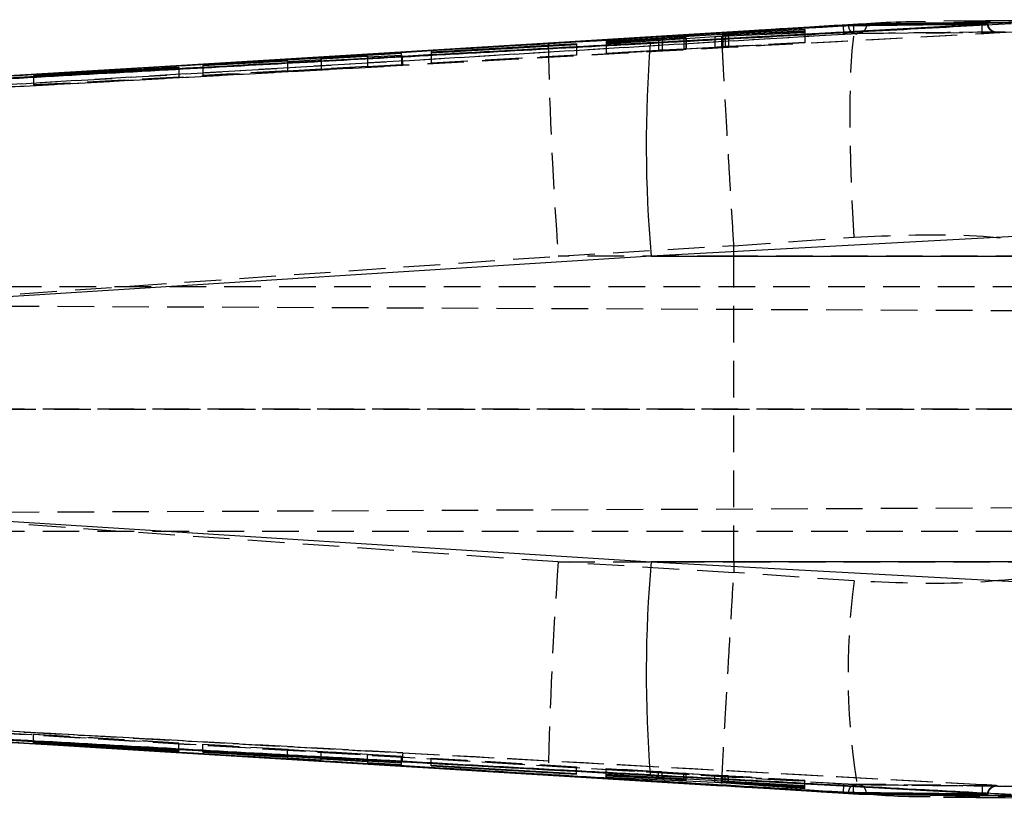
# Model space of a CAD drawing. Extents: x 29 to 384, y 27 to 280.
# Tile 7 of 18: x 242 to 277, y 148 to 175. Entities that reach past the tile are written whole.
import ezdxf

# ---------------------------------------------------------------- set-up
doc = ezdxf.new("R2010")
doc.units = 0
doc.linetypes.add('HIDDEN', pattern=[1.905, 1.27, -0.635])
doc.layers.get('0').update_dxf_attribs({"linetype": 'CONTINUOUS'})

msp = doc.modelspace()

# ---------------------------------------------------------------- linework, layer by layer
at = {"color": 7, "linetype": 'CONTINUOUS'}
for p, q in [((280.5066, 174.6823), (274.5133, 174.633)), ((275.8433, 174.5158), (235.6686, 172.3037)), ((271.372, 174.5056), (247.4912, 173.0624)), ((269.6986, 174.3367), (262.7974, 173.9297)), ((271.372, 174.5119), (264.7158, 174.1087)), ((267.673, 174.2893), (266.8113, 174.237)), ((271.5745, 174.5286), (266.8121, 174.2362)), ((269.6979, 174.2657), (266.923, 174.1426)), ((267.0405, 174.1564), (269.6983, 174.3118)), ((269.6976, 174.2386), (269.6979, 174.2657)), ((269.6983, 174.3118), (269.6986, 174.3367)), ((271.372, 174.5119), (271.372, 174.5056)), ((271.3728, 174.5055), (271.372, 174.5056)), ((271.3728, 174.5055), (271.3744, 174.4787)), ((271.5594, 174.5297), (271.5745, 174.5286)), ((271.7402, 174.5305), (271.5745, 174.5286)), ((271.8302, 174.514), (271.8257, 174.4842)), ((271.8302, 174.533), (271.8302, 174.5141)), ((271.8302, 174.5141), (271.8302, 174.514)), ((275.8433, 174.5158), (275.8433, 174.5095)), ((276.0358, 174.5324), (276.0526, 174.5321)), ((266.8113, 174.2393), (260.7843, 173.8724)), ((264.7158, 174.1087), (260.7855, 173.8705)), ((262.7965, 173.8402), (266.5671, 174.0982)), ((265.4891, 174.049), (262.7967, 173.8637)), ((262.7972, 173.9086), (264.6204, 174.015)), ((262.7974, 173.9297), (262.7972, 173.9086)), ((262.7974, 173.9297), (262.7974, 173.9086)), ((266.8121, 174.2362), (264.7158, 174.1087)), ((264.7397, 174.0213), (265.4981, 174.0556)), ((265.5719, 174.0558), (265.5719, 174.0301)), ((265.5805, 174.0307), (265.5805, 174.0572)), ((266.7969, 174.1114), (269.6976, 174.2386)), ((266.837, 174.1408), (266.837, 174.1131)), ((260.7855, 173.8705), (247.4912, 173.0624)), ((256.7298, 173.5326), (261.765, 173.823)), ((261.7652, 173.8422), (256.73, 173.5491)), ((260.7844, 173.8711), (257.9337, 173.6978)), ((261.765, 173.823), (261.7652, 173.8422)), ((262.7967, 173.8637), (262.7965, 173.8402)), ((262.7967, 173.8637), (262.7967, 173.8402)), ((255.6964, 173.5063), (248.7986, 173.1011)), ((248.7986, 173.0881), (251.7366, 173.2589)), ((251.7366, 173.2357), (252.9118, 173.303)), ((251.7366, 173.2589), (251.7366, 173.2357)), ((252.9118, 173.3273), (254.5212, 173.4209)), ((252.9118, 173.303), (252.9118, 173.3273)), ((254.5212, 173.3893), (255.6964, 173.4564)), ((254.5212, 173.4209), (254.5212, 173.3893)), ((255.6964, 173.4564), (255.6964, 173.5063)), ((256.73, 173.5491), (256.7298, 173.5326)), ((256.73, 173.5491), (256.73, 173.5326)), ((247.4912, 173.0624), (240.5649, 172.6398)), ((242.9298, 172.7378), (247.965, 173.0276)), ((247.9652, 173.0394), (242.93, 172.7468)), ((247.965, 173.0276), (247.9652, 173.0394)), ((248.7986, 173.1011), (248.7986, 173.0881)), ((242.93, 172.7468), (242.9298, 172.7378)), ((242.93, 172.7468), (242.93, 172.7378)), ((277.6687, 167.1951), (264.3645, 166.4737)), ((264.3645, 166.4737), (230.907, 164.355)), ((264.3645, 166.4737), (279.8497, 166.4737)), ((230.907, 157.9768), (264.3645, 155.8581)), ((279.8497, 155.8581), (264.3645, 155.8581)), ((264.3645, 155.8581), (277.6687, 155.1367)), ((235.6686, 150.028), (275.8433, 147.816)), ((242.93, 149.5939), (242.9298, 149.5849)), ((242.9298, 149.5849), (247.965, 149.2924)), ((247.9652, 149.3041), (242.93, 149.5939)), ((247.4912, 149.2693), (271.372, 147.8262)), ((247.965, 149.2924), (247.9652, 149.3041)), ((247.965, 149.2924), (247.965, 149.3041)), ((248.7986, 149.2689), (248.7986, 149.2564)), ((255.6964, 148.8753), (248.7986, 149.2689)), ((248.7986, 149.2564), (251.7366, 149.0872)), ((251.7366, 149.0872), (251.7366, 149.1013)), ((251.7366, 149.0872), (251.7366, 149.0637)), ((251.7366, 149.0637), (252.9118, 148.9949)), ((252.9118, 149.0195), (252.9118, 149.0342)), ((252.9118, 148.9949), (252.9118, 149.0195)), ((252.9118, 149.0195), (254.5212, 148.9267)), ((254.5212, 148.9267), (254.5212, 148.9424)), ((254.5212, 148.9267), (254.5212, 148.8945)), ((254.5212, 148.8945), (255.6964, 148.8255)), ((255.6964, 148.8255), (255.6964, 148.8753)), ((256.73, 148.7991), (256.7298, 148.7826)), ((256.7298, 148.7826), (261.765, 148.4896)), ((261.7652, 148.5087), (256.73, 148.7991)), ((258.3127, 148.6099), (260.7844, 148.46)), ((260.7844, 148.4607), (266.8113, 148.0929)), ((260.7855, 148.4613), (264.7158, 148.223)), ((261.765, 148.4896), (261.7652, 148.5087)), ((261.765, 148.4896), (261.765, 148.5087)), ((262.7967, 148.4186), (262.7965, 148.3934)), ((262.7965, 148.3934), (266.5671, 148.2172)), ((265.4891, 148.2928), (262.7967, 148.4186)), ((262.7974, 148.4835), (262.7972, 148.4635)), ((262.7972, 148.4635), (264.6204, 148.359)), ((269.6986, 148.0914), (262.7974, 148.4835)), ((264.7397, 148.3515), (265.4981, 148.2982)), ((265.4981, 148.2982), (265.4981, 148.33)), ((265.5805, 148.2907), (265.5805, 148.3254)), ((264.7158, 148.223), (266.8121, 148.0956)), ((264.7158, 148.223), (271.372, 147.8199)), ((266.5671, 148.2172), (266.5671, 148.2693)), ((266.7969, 148.2038), (266.7969, 148.2563)), ((266.7969, 148.2038), (269.6976, 147.9932)), ((266.8114, 148.0948), (267.1403, 148.075)), ((266.8121, 148.0956), (271.5745, 147.8032)), ((266.837, 148.254), (266.837, 148.2281)), ((266.8434, 148.2288), (266.8434, 148.2536)), ((269.6979, 148.0218), (266.923, 148.2203)), ((267.0405, 148.2203), (269.6983, 148.0678)), ((269.6976, 147.9932), (269.6979, 148.0218)), ((269.6976, 147.9932), (269.6976, 148.0218)), ((269.6983, 148.0678), (269.6986, 148.0914)), ((269.6983, 148.0678), (269.6983, 148.0914)), ((271.372, 147.8262), (271.3728, 147.8263)), ((271.372, 147.8262), (271.372, 147.8199)), ((271.3728, 147.8263), (271.3744, 147.8531)), ((271.5745, 147.8032), (271.559, 147.802)), ((271.5745, 147.8032), (271.7402, 147.8012)), ((271.8302, 147.8177), (271.8257, 147.8478)), ((271.8302, 147.8177), (271.8302, 147.7988)), ((271.8302, 147.8177), (271.8302, 147.8177)), ((275.8433, 147.8222), (275.8433, 147.816)), ((276.0527, 147.7997), (276.0358, 147.7993))]:
    msp.add_line(p, q, dxfattribs=at)
at = {"color": 7, "linetype": 'HIDDEN'}
for p, q in [((269.6979, 174.2657), (269.6979, 173.8869)), ((269.6983, 174.3118), (269.6983, 173.8962)), ((269.6986, 174.3367), (269.6986, 173.9011)), ((271.7908, 174.5318), (271.5603, 174.5159)), ((275.8433, 174.5095), (275.8429, 174.5094)), ((271.0411, 174.1717), (235.6637, 172.0406)), ((240.5819, 172.3398), (271.3888, 174.2017)), ((276.885, 174.2535), (255.7462, 173.0999)), ((264.6204, 174.015), (264.6204, 173.6165)), ((264.7397, 174.0213), (264.7397, 173.6229)), ((265.4891, 174.0244), (265.4891, 173.6606)), ((265.4981, 174.0556), (265.4981, 173.6625)), ((265.5719, 174.0301), (265.5719, 173.6656)), ((265.5805, 173.6663), (265.5805, 174.0307)), ((266.5671, 174.0982), (266.5671, 173.7172)), ((266.7969, 174.1114), (266.7969, 173.7298)), ((266.837, 174.1131), (266.837, 173.7379)), ((266.8434, 174.142), (266.8434, 173.7383)), ((266.923, 174.1169), (266.923, 173.7419)), ((267.0405, 174.1564), (267.0405, 173.7498)), ((269.6976, 174.2386), (269.6976, 173.8813)), ((273.9143, 174.2209), (271.4993, 174.1928)), ((273.9048, 174.2184), (276.3154, 174.2445)), ((276.3291, 174.247), (273.9143, 174.2209)), ((261.765, 173.823), (261.765, 173.453)), ((261.7652, 173.8422), (261.7652, 173.4577)), ((262.7965, 173.8402), (262.7965, 173.4995)), ((266.5671, 173.7172), (262.7965, 173.4995)), ((262.7967, 173.8402), (262.7967, 173.5053)), ((262.7967, 173.5053), (265.4891, 173.6606)), ((262.7972, 173.9086), (262.7972, 173.516)), ((264.6204, 173.6165), (262.7972, 173.516)), ((262.7974, 173.9086), (262.7974, 173.5209)), ((262.7974, 173.5209), (269.6986, 173.9011)), ((265.4981, 173.6625), (264.7397, 173.6229)), ((269.6976, 173.8813), (266.7969, 173.7298)), ((266.923, 173.7419), (269.6979, 173.8869)), ((269.6983, 173.8962), (267.0405, 173.7498)), ((269.6979, 173.8869), (269.6976, 173.8813)), ((269.6986, 173.9011), (269.6983, 173.8962)), ((251.7366, 173.2357), (251.7366, 172.8974)), ((252.9118, 173.303), (252.9118, 172.9622)), ((254.5212, 173.3893), (254.5212, 173.049)), ((255.6964, 173.4564), (255.6964, 173.1138)), ((256.7298, 173.5326), (256.7298, 173.1756)), ((261.765, 173.453), (256.7298, 173.1756)), ((256.73, 173.5326), (256.73, 173.1803)), ((256.73, 173.1803), (261.7652, 173.4577)), ((261.7652, 173.4577), (261.765, 173.453)), ((262.7965, 173.4995), (262.7967, 173.5053)), ((262.7972, 173.516), (262.7974, 173.5209)), ((234.7814, 171.9485), (255.7462, 173.0999)), ((247.965, 173.0276), (247.965, 172.6928)), ((247.9652, 173.0394), (247.9652, 172.6975)), ((248.7986, 172.7484), (255.6964, 173.1284)), ((248.7986, 173.0881), (248.7986, 172.7435)), ((251.7366, 172.9054), (248.7986, 172.7435)), ((252.9118, 172.9622), (251.7366, 172.8974)), ((254.5212, 173.0588), (252.9118, 172.9701)), ((255.6964, 173.1138), (254.5212, 173.049)), ((256.7298, 173.1756), (256.73, 173.1803)), ((242.9298, 172.7378), (242.9298, 172.4154)), ((247.965, 172.6928), (242.9298, 172.4154)), ((242.93, 172.7378), (242.93, 172.4201)), ((242.93, 172.4201), (247.9652, 172.6975)), ((247.9652, 172.6975), (247.965, 172.6928)), ((242.9298, 172.4154), (242.93, 172.4201)), ((267.2301, 166.8361), (271.4015, 167.1333)), ((261.1362, 166.4737), (267.2299, 166.8446)), ((267.2299, 166.8446), (267.2301, 166.8361)), ((267.2299, 166.4737), (267.2301, 166.8361)), ((231.0668, 164.3697), (261.1362, 166.4737)), ((267.2299, 166.4737), (261.1362, 166.4737)), ((279.495, 166.4737), (267.2299, 166.4737)), ((226.689, 165.4159), (282.6173, 165.4159)), ((226.6132, 164.8092), (292.3481, 164.5224)), ((282.6173, 161.1659), (226.5009, 161.1659)), ((226.5009, 161.1653), (292.3481, 161.1552)), ((261.1362, 155.8581), (231.0668, 157.9621)), ((226.6132, 157.5225), (292.8861, 157.8117)), ((282.6173, 156.9159), (226.689, 156.9159)), ((267.2299, 155.4872), (261.1362, 155.8581)), ((261.1362, 155.8581), (267.2299, 155.8581)), ((267.2299, 155.8581), (279.495, 155.8581)), ((267.2299, 155.8581), (267.2301, 155.4957)), ((267.2301, 155.4957), (267.2299, 155.4872)), ((271.4015, 155.1984), (267.2301, 155.4957)), ((255.7462, 149.2318), (234.7814, 150.3832)), ((235.6637, 150.2912), (271.0411, 148.1601)), ((271.3888, 148.1301), (240.5819, 149.9919)), ((242.9298, 149.8726), (242.93, 149.8776)), ((247.965, 149.5692), (242.9298, 149.8726)), ((242.9298, 149.5849), (242.9298, 149.8726)), ((242.93, 149.8776), (247.9652, 149.5742)), ((242.93, 149.5939), (242.93, 149.8776)), ((247.9652, 149.5742), (247.965, 149.5692)), ((247.965, 149.3041), (247.965, 149.5692)), ((247.9652, 149.3041), (247.9652, 149.5742)), ((248.7986, 149.5293), (255.6964, 149.1137)), ((248.7986, 149.2689), (248.7986, 149.5293)), ((251.7366, 149.3471), (248.7986, 149.5241)), ((251.7366, 149.1013), (251.7366, 149.3471)), ((252.9118, 149.2678), (251.7366, 149.3386)), ((254.5212, 149.1793), (252.9118, 149.2762)), ((252.9118, 149.0342), (252.9118, 149.2762)), ((254.5212, 148.9424), (254.5212, 149.1793)), ((255.6964, 149.098), (254.5212, 149.1688)), ((255.6964, 148.8753), (255.6964, 149.1137)), ((255.7462, 149.2318), (276.885, 148.0783)), ((256.7298, 149.0411), (256.73, 149.0461)), ((261.765, 148.7377), (256.7298, 149.0411)), ((256.7298, 148.7826), (256.7298, 149.0411)), ((256.73, 149.0461), (261.7652, 148.7427)), ((256.73, 148.7991), (256.73, 149.0461)), ((261.7652, 148.7427), (261.765, 148.7377)), ((261.765, 148.5087), (261.765, 148.7377)), ((261.7652, 148.5087), (261.7652, 148.7427)), ((262.7965, 148.6666), (262.7967, 148.6728)), ((266.5671, 148.45), (262.7965, 148.6666)), ((262.7965, 148.3934), (262.7965, 148.6666)), ((262.7967, 148.6728), (265.4891, 148.5181)), ((262.7967, 148.4186), (262.7967, 148.6728)), ((262.7972, 148.6842), (262.7974, 148.6894)), ((264.6204, 148.5744), (262.7972, 148.6842)), ((262.7972, 148.4635), (262.7972, 148.6842)), ((262.7974, 148.6894), (269.6986, 148.2736)), ((262.7974, 148.4835), (262.7974, 148.6894)), ((264.6204, 148.3799), (264.6204, 148.5744)), ((265.4981, 148.5189), (264.7397, 148.567)), ((264.7397, 148.3731), (264.7397, 148.567)), ((265.4891, 148.2928), (265.4891, 148.5181)), ((265.4981, 148.33), (265.4981, 148.5189)), ((265.5719, 148.29), (265.5719, 148.5135)), ((265.5805, 148.3254), (265.5805, 148.5134)), ((266.5671, 148.2693), (266.5671, 148.45)), ((269.6976, 148.2525), (266.7969, 148.4361)), ((266.7969, 148.2563), (266.7969, 148.4361)), ((266.837, 148.4398), (266.837, 148.254)), ((266.8434, 148.4398), (266.8392, 148.4398)), ((266.8434, 148.2536), (266.8434, 148.4398)), ((266.923, 148.434), (269.6979, 148.2585)), ((266.923, 148.2203), (266.923, 148.434)), ((269.6983, 148.2684), (267.0405, 148.4285)), ((267.0405, 148.2424), (267.0405, 148.4285)), ((269.6979, 148.2585), (269.6976, 148.2525)), ((269.6976, 148.0218), (269.6976, 148.2525)), ((269.6979, 148.0218), (269.6979, 148.2585)), ((269.6986, 148.2736), (269.6983, 148.2684)), ((269.6983, 148.0914), (269.6983, 148.2684)), ((269.6986, 148.0914), (269.6986, 148.2736)), ((276.3154, 148.0857), (271.485, 148.1403)), ((271.5603, 147.8204), (271.9335, 147.7976)), ((275.8429, 147.8224), (275.8433, 147.8222))]:
    msp.add_line(p, q, dxfattribs=at)
at = {"color": 8, "linetype": 'CONTINUOUS'}
for p, q in [((265.4891, 174.049), (265.4891, 174.0244)), ((266.923, 174.1426), (266.923, 174.1169)), ((264.6204, 148.359), (264.6204, 148.3799)), ((264.7397, 148.3515), (264.7397, 148.3731)), ((267.0405, 148.2203), (267.0405, 148.2424))]:
    msp.add_line(p, q, dxfattribs=at)
at = {"color": 7, "linetype": 'HIDDEN', "flags": 128}
msp.add_lwpolyline([(271.4015, 167.1333), (271.3365, 168.464), (271.2918, 169.738), (271.2686, 170.9201), (271.2675, 171.9774), (271.2886, 172.8806), (271.3314, 173.6046), (271.3945, 174.1294), (271.4763, 174.4402), (271.5594, 174.5297)], dxfattribs=at)
at = {"color": 7, "linetype": 'CONTINUOUS', "flags": 128}
for points in [[(274.5141, 174.572), (273.8849, 174.5627), (271.5745, 174.5286)], [(240.5649, 149.6919), (241.1644, 149.6553), (243.5959, 149.5069), (247.4912, 149.2693)], [(247.4912, 149.2693), (251.1412, 149.0471), (260.7855, 148.4613)], [(271.5745, 147.8032), (274.0477, 147.7648), (274.501, 147.7577)]]:
    msp.add_lwpolyline(points, dxfattribs=at)
at = {"color": 7, "linetype": 'HIDDEN'}
for centre, radius, start, end in [((289.8485, 175.5342), 18.8568, 183.24095, 184.1437), ((271.4934, 174.4805), 0.2878, 180.77094, 271.18697), ((398.6059, 176.6978), 137.8494, 181.175233, 184.253483), ((257.5869, 173.4223), 1.8688, 180.8912, 189.93241), ((410.9731, 145.0476), 150.2264, 175.873351, 178.697933), ((295.6943, 152.0161), 24.5003, 172.53672, 189.90404), ((257.5869, 148.9095), 1.8688, 170.06759, 179.1088), ((288.0853, 146.9104), 17.09, 175.80677, 176.80285), ((271.4935, 147.8511), 0.2879, 88.78451, 179.20456)]:
    msp.add_arc(centre, radius, start, end, dxfattribs=at)
at = {"color": 7, "linetype": 'CONTINUOUS'}
for centre, start, end in [((307.5441, 170.3619), 175.36314, 185.14545), ((307.5441, 151.9699), 174.85455, 184.63686)]:
    msp.add_arc(centre, 43.3544, start, end, dxfattribs=at)
at = {"color": 7, "linetype": 'HIDDEN'}
for centre, major_axis, ratio, start_param, end_param in [((264.6204, 173.6157), (0.2024, 0.0112), 0.0039667, 0.9405978, 1.5708104), ((265.3755, 173.6551), (0.2058, 0.0113), 0.0039667, 5.2970957, 5.9793532), ((266.6788, 173.7226), (0.2068, 0.0114), 0.0039667, 0.9625319, 2.1411662), ((264.6204, 148.5735), (0.2024, -0.0122), 0.0042495, 0.9410723, 1.571285), ((265.3755, 148.5256), (0.2058, -0.0124), 0.0042495, 5.2975643, 5.9798278), ((266.6788, 148.4425), (0.2068, -0.0125), 0.0042495, 0.9630065, 2.1416409)]:
    msp.add_ellipse(centre, major_axis=major_axis, ratio=ratio, start_param=start_param, end_param=end_param, dxfattribs=at)
at = {"color": 7, "linetype": 'CONTINUOUS'}
for points, knots in [([(273.8835, 174.61), (273.4258, 174.6076), (272.7286, 174.6041), (272.0306, 174.5503), (271.7908, 174.5318)], [0, 0, 0, 0, 0.6564693, 1, 1, 1, 1]), ([(235.6446, 172.3425), (235.7764, 172.3505), (236.7187, 172.4071), (240.9031, 172.6585), (252.5638, 173.3592), (263.4139, 174.0111), (271.0219, 174.4682)], [0, 0, 0, 0, 0.0111744, 0.0799076, 0.3548405, 1, 1, 1, 1]), ([(264.3316, 173.8666), (264.4886, 173.8752), (265.4558, 173.9282), (269.0436, 174.1246), (273.0618, 174.3437), (276.27, 174.518), (276.8574, 174.5499)], [0, 0, 0, 0, 0.037599, 0.2316501, 0.8592938, 1, 1, 1, 1]), ([(271.5596, 174.5286), (270.65, 174.4718), (269.3559, 174.391), (268.0585, 174.3126), (267.673, 174.2893)], [0, 0, 0, 0, 0.7029155, 1, 1, 1, 1]), ([(271.0219, 174.4682), (271.0441, 174.4695), (271.0897, 174.4721), (271.1505, 174.475), (271.1878, 174.4763), (271.2019, 174.4766), (271.2056, 174.4766)], [0, 0, 0, 0, 0.28945494, 0.59475399, 0.89281469, 1, 1, 1, 1]), ([(271.2056, 174.4766), (271.2811, 174.4776), (271.6977, 174.4828), (273.3077, 174.5024), (274.8423, 174.5193), (276.0358, 174.5324)], [0, 0, 0, 0, 0.04690349, 0.2587397, 1, 1, 1, 1]), ([(271.7402, 174.5305), (271.7024, 174.529), (271.6216, 174.5258), (271.4881, 174.5187), (271.4015, 174.5136), (271.372, 174.5119)], [0, 0, 0, 0, 0.3673725, 0.7841193, 1, 1, 1, 1]), ([(271.3735, 174.5055), (271.3735, 174.5055), (271.3733, 174.5055), (271.373, 174.5055), (271.3728, 174.5055)], [0, 0, 0, 0, 0.0999461, 1, 1, 1, 1]), ([(271.8302, 174.5141), (271.8134, 174.5139), (271.7689, 174.5136), (271.6563, 174.5117), (271.5125, 174.509), (271.4143, 174.5062), (271.3736, 174.5055), (271.3735, 174.5055)], [0, 0, 0, 0, 0.183777, 0.4845963, 0.7857983, 0.9998954, 1, 1, 1, 1]), ([(271.8302, 174.533), (271.8043, 174.5325), (271.7776, 174.5319), (271.7412, 174.5306), (271.7402, 174.5305)], [0, 0, 0, 0, 0.9725136, 1, 1, 1, 1]), ([(277.3365, 174.5915), (276.4188, 174.5824), (274.5833, 174.5642), (272.7479, 174.5434), (271.8302, 174.533)], [0, 0, 0, 0, 0.5, 1, 1, 1, 1]), ([(275.9149, 174.52), (275.9137, 174.5198), (275.8908, 174.5162), (275.8664, 174.5128), (275.8433, 174.5095)], [0, 0, 0, 0, 0.0520001, 1, 1, 1, 1]), ([(275.9149, 174.52), (275.9135, 174.5199), (275.8906, 174.5184), (275.8662, 174.5171), (275.8433, 174.5158)], [0, 0, 0, 0, 0.0610461, 1, 1, 1, 1]), ([(276.0511, 174.5315), (276.051, 174.5312), (276.0507, 174.5303), (276.0224, 174.5275), (275.9763, 174.5239), (275.935, 174.5213), (275.9149, 174.52)], [0, 0, 0, 0, 0.2002503, 0.4709747, 0.7419085, 1, 1, 1, 1]), ([(264.6204, 174.015), (264.6433, 174.0164), (264.6862, 174.0188), (264.7227, 174.0205), (264.7397, 174.0213)], [0, 0, 0, 0, 0.5355148, 1, 1, 1, 1]), ([(265.5719, 174.0558), (265.5629, 174.0549), (265.5448, 174.053), (265.5078, 174.0503), (265.4891, 174.049)], [0, 0, 0, 0, 0.4946221, 1, 1, 1, 1]), ([(265.4981, 174.0556), (265.5154, 174.0563), (265.55, 174.0577), (265.5777, 174.0581), (265.5835, 174.0573), (265.575, 174.0562), (265.5719, 174.0558)], [0, 0, 0, 0, 0.2791043, 0.5582063, 0.836772, 1, 1, 1, 1]), ([(266.5671, 174.0982), (266.588, 174.0996), (266.6296, 174.1024), (266.701, 174.1066), (266.7579, 174.1096), (266.7873, 174.1109), (266.7969, 174.1114)], [0, 0, 0, 0, 0.2866444, 0.5733288, 0.8599581, 1, 1, 1, 1]), ([(266.8115, 174.2364), (266.8115, 174.2369), (266.8114, 174.2408), (266.8118, 174.2383), (266.8121, 174.2362)], [0, 0, 0, 0, 0.1274736, 1, 1, 1, 1]), ([(266.923, 174.1426), (266.9056, 174.1419), (266.8708, 174.1404), (266.8416, 174.1399), (266.834, 174.1406), (266.8409, 174.1416), (266.8434, 174.142)], [0, 0, 0, 0, 0.2798484, 0.5597191, 0.8390108, 1, 1, 1, 1]), ([(266.8434, 174.142), (266.8512, 174.1429), (266.8668, 174.1446), (266.9158, 174.1484), (266.9756, 174.1525), (267.0195, 174.1552), (267.0405, 174.1564)], [0, 0, 0, 0, 0.2550182, 0.5100373, 0.765587, 1, 1, 1, 1]), ([(255.7184, 173.3932), (255.9186, 173.4042), (256.929, 173.46), (259.5109, 173.6021), (262.1818, 173.7488), (264.0424, 173.8508), (264.3316, 173.8666)], [0, 0, 0, 0, 0.0697465, 0.3519365, 0.8992653, 1, 1, 1, 1]), ([(234.949, 172.238), (235.1142, 172.2473), (236.0895, 172.302), (240.3055, 172.5382), (247.0633, 172.915), (253.0112, 173.2436), (255.7184, 173.3932)], [0, 0, 0, 0, 0.0238652, 0.1408874, 0.6089754, 1, 1, 1, 1]), ([(255.7184, 148.9386), (255.5268, 148.9491), (254.5251, 149.0044), (250.2826, 149.2387), (243.5511, 149.612), (237.63, 149.9436), (234.9494, 150.0937)], [0, 0, 0, 0, 0.0276703, 0.1446947, 0.6127921, 1, 1, 1, 1]), ([(271.0219, 147.8636), (270.8901, 147.8715), (269.9477, 147.9281), (265.7632, 148.1795), (254.1026, 148.8801), (243.2526, 149.5321), (235.6446, 149.9892)], [0, 0, 0, 0, 0.0111792, 0.0799126, 0.3548455, 1, 1, 1, 1]), ([(264.3316, 148.4651), (264.1465, 148.4753), (263.1511, 148.5298), (260.28, 148.6873), (257.5941, 148.8352), (255.7184, 148.9386)], [0, 0, 0, 0, 0.0644945, 0.3466834, 1, 1, 1, 1]), ([(276.8571, 147.7818), (276.6669, 147.7922), (275.6664, 147.8465), (271.4912, 148.0735), (267.5063, 148.2915), (264.3316, 148.4651)], [0, 0, 0, 0, 0.0455624, 0.2396177, 1, 1, 1, 1]), ([(264.6204, 148.359), (264.6434, 148.3577), (264.6862, 148.3552), (264.7227, 148.3527), (264.7397, 148.3515)], [0, 0, 0, 0, 0.5358891, 1, 1, 1, 1]), ([(265.5719, 148.29), (265.5629, 148.2901), (265.5449, 148.2904), (265.5078, 148.292), (265.4891, 148.2928)], [0, 0, 0, 0, 0.4937727, 1, 1, 1, 1]), ([(265.4981, 148.2982), (265.5154, 148.297), (265.5501, 148.2944), (265.5778, 148.2916), (265.5834, 148.2902), (265.575, 148.29), (265.5719, 148.29)], [0, 0, 0, 0, 0.2797842, 0.55957376, 0.83864892, 1, 1, 1, 1]), ([(266.5671, 148.2172), (266.5879, 148.2162), (266.6296, 148.2142), (266.7008, 148.2101), (266.7578, 148.2065), (266.7872, 148.2045), (266.7969, 148.2038)], [0, 0, 0, 0, 0.2861611, 0.5723151, 0.8587545, 1, 1, 1, 1]), ([(266.8121, 148.0956), (266.8118, 148.0934), (266.8114, 148.091), (266.8115, 148.0948), (266.8115, 148.0953)], [0, 0, 0, 0, 0.87211084, 1, 1, 1, 1]), ([(266.923, 148.2203), (266.9056, 148.2215), (266.8707, 148.2241), (266.8415, 148.2269), (266.834, 148.2284), (266.8409, 148.2287), (266.8434, 148.2288)], [0, 0, 0, 0, 0.2805395, 0.5611133, 0.8409645, 1, 1, 1, 1]), ([(266.8434, 148.2288), (266.8512, 148.2287), (266.8668, 148.2286), (266.9156, 148.2267), (266.9754, 148.2239), (267.0193, 148.2214), (267.0405, 148.2203)], [0, 0, 0, 0, 0.254578, 0.5091294, 0.7640422, 1, 1, 1, 1]), ([(267.1403, 148.075), (267.316, 148.0644), (268.555, 147.9898), (270.0315, 147.8992), (271.3248, 147.8179), (271.5593, 147.8031)], [0, 0, 0, 0, 0.119129, 0.8402833, 1, 1, 1, 1]), ([(271.2056, 147.8551), (271.1944, 147.8554), (271.1712, 147.8559), (271.1142, 147.8584), (271.0613, 147.8613), (271.0302, 147.8631), (271.0219, 147.8636)], [0, 0, 0, 0, 0.2880241, 0.593245, 0.8911207, 1, 1, 1, 1]), ([(276.0358, 147.7993), (275.9604, 147.8001), (275.5439, 147.8046), (273.9338, 147.8221), (272.3992, 147.8407), (271.2056, 147.8551)], [0, 0, 0, 0, 0.0468242, 0.2586604, 1, 1, 1, 1]), ([(271.372, 147.8199), (271.4238, 147.8169), (271.5275, 147.8108), (271.6535, 147.8046), (271.7157, 147.8022), (271.7402, 147.8012)], [0, 0, 0, 0, 0.3776451, 0.7554931, 1, 1, 1, 1]), ([(271.3728, 147.8263), (271.373, 147.8262), (271.3733, 147.8262), (271.3735, 147.8262), (271.3735, 147.8262)], [0, 0, 0, 0, 0.9000539, 1, 1, 1, 1]), ([(271.3735, 147.8262), (271.3736, 147.8262), (271.4267, 147.8254), (271.505, 147.823), (271.6293, 147.8206), (271.7443, 147.8185), (271.802, 147.818), (271.8302, 147.8177)], [0, 0, 0, 0, 0.0001046, 0.2794908, 0.4089173, 0.7101201, 1, 1, 1, 1]), ([(271.7402, 147.8012), (271.7412, 147.8012), (271.7776, 147.7998), (271.8043, 147.7993), (271.8302, 147.7988)], [0, 0, 0, 0, 0.0274864, 1, 1, 1, 1]), ([(271.8302, 147.7988), (272.7479, 147.7884), (274.5833, 147.7675), (276.4188, 147.7493), (277.3365, 147.7402)], [0, 0, 0, 0, 0.5, 1, 1, 1, 1]), ([(271.9335, 147.7976), (272.3095, 147.7695), (273.0151, 147.7167), (273.719, 147.7183), (274.0478, 147.719)], [0, 0, 0, 0, 0.5330274, 1, 1, 1, 1]), ([(274.5, 147.696), (274.5375, 147.6957), (276.3729, 147.6789), (278.2283, 147.6666), (280.0458, 147.6546)], [0, 0, 0, 0, 0.0204111, 1, 1, 1, 1]), ([(275.8433, 147.8222), (275.855, 147.8206), (275.8793, 147.8172), (275.9027, 147.8137), (275.9149, 147.8118)], [0, 0, 0, 0, 0.4797519, 1, 1, 1, 1]), ([(275.8433, 147.816), (275.8664, 147.8147), (275.8907, 147.8133), (275.9136, 147.8119), (275.9149, 147.8118)], [0, 0, 0, 0, 0.9456341, 1, 1, 1, 1]), ([(275.9149, 147.8118), (275.936, 147.8104), (275.9783, 147.8077), (276.0243, 147.804), (276.0512, 147.8014), (276.0513, 147.8005), (276.0514, 147.8002)], [0, 0, 0, 0, 0.2708478, 0.5417014, 0.8125278, 1, 1, 1, 1])]:
    msp.add_open_spline(points, degree=3, knots=knots, dxfattribs=at)
at = {"color": 7, "linetype": 'HIDDEN'}
for points, knots in [([(281.8282, 174.1643), (280.1583, 174.3712), (277.7492, 174.6696), (275.2737, 174.5949), (274.5141, 174.572)], [0, 0, 0, 0, 0.69315171, 1, 1, 1, 1]), ([(275.8429, 174.5094), (269.1416, 174.1432), (255.7499, 173.4114), (242.3588, 172.6718), (235.6686, 172.3023)], [0, 0, 0, 0, 0.5004046, 1, 1, 1, 1]), ([(271.3744, 174.4787), (271.3759, 174.4537), (271.3794, 174.3946), (271.384, 174.3121), (271.3876, 174.2428), (271.3888, 174.2135), (271.389, 174.2035), (271.3889, 174.2024), (271.3888, 174.2017)], [0, 0, 0, 0, 0.1697053, 0.4009682, 0.6322352, 0.8635013, 0.9187551, 1, 1, 1, 1]), ([(271.8257, 174.4842), (271.8234, 174.4602), (271.8177, 174.402), (271.7736, 174.3203), (271.7043, 174.2508), (271.6418, 174.2228), (271.5975, 174.2128), (271.5831, 174.2112), (271.5728, 174.2102)], [0, 0, 0, 0, 0.168813, 0.4085016, 0.6481835, 0.8878631, 0.9202666, 1, 1, 1, 1]), ([(271.573, 174.2102), (272.4811, 174.2207), (274.3155, 174.242), (276.1501, 174.2607), (277.0765, 174.2701)], [0, 0, 0, 0, 0.4950147, 1, 1, 1, 1]), ([(275.8488, 174.2054), (275.8499, 174.2108), (275.8522, 174.2214), (275.8519, 174.292), (275.8489, 174.3916), (275.8449, 174.4701), (275.8429, 174.5094)], [0, 0, 0, 0, 0.2500001, 0.5000002, 0.7500004, 1, 1, 1, 1]), ([(276.3291, 174.247), (276.3185, 174.2467), (276.2926, 174.246), (276.236, 174.2551), (276.1629, 174.2878), (276.0925, 174.3571), (276.0476, 174.4428), (276.0394, 174.5046), (276.0358, 174.5324)], [0, 0, 0, 0, 0.07372147, 0.17930428, 0.39410912, 0.6089, 0.82370654, 1, 1, 1, 1]), ([(276.3124, 174.2465), (276.316, 174.2465), (276.3293, 174.2467), (276.3362, 174.2464), (276.3321, 174.2465), (276.3209, 174.2474), (276.2971, 174.2505), (276.2498, 174.2623), (276.1785, 174.2969), (276.107, 174.3666), (276.0611, 174.4531), (276.0593, 174.5105), (276.0586, 174.5322)], [0, 0, 0, 0, 0.043063, 0.1613743, 0.218317, 0.2597102, 0.3026662, 0.3849581, 0.5160281, 0.7077623, 0.8896153, 1, 1, 1, 1]), ([(235.6733, 171.9983), (242.3637, 172.3678), (255.7552, 173.1074), (269.1473, 173.8392), (275.8488, 174.2054)], [0, 0, 0, 0, 0.4995935, 1, 1, 1, 1]), ([(267.2299, 166.8446), (267.2027, 167.2964), (267.1482, 168.2002), (267.0713, 169.4928), (267.001, 170.6896), (266.9392, 171.759), (266.8878, 172.6667), (266.8484, 173.3883), (266.8212, 173.9164), (266.8147, 174.0827), (266.8114, 174.1658)], [0, 0, 0, 0, 0.1249977, 0.2499955, 0.3749932, 0.4999908, 0.6249908, 0.7499909, 0.8749954, 1, 1, 1, 1]), ([(271.4993, 174.1928), (271.4874, 174.1926), (271.4491, 174.1919), (271.3501, 174.1882), (271.2012, 174.181), (271.0926, 174.1747), (271.0411, 174.1717)], [0, 0, 0, 0, 0.1346314, 0.4325576, 0.7305894, 1, 1, 1, 1]), ([(271.3888, 174.2017), (271.4052, 174.2027), (271.4446, 174.205), (271.5027, 174.2079), (271.5482, 174.2097), (271.5662, 174.21), (271.573, 174.2102)], [0, 0, 0, 0, 0.2129754, 0.5149759, 0.8170133, 1, 1, 1, 1]), ([(275.8488, 174.2054), (275.8496, 174.2055), (275.9074, 174.2086), (276.0236, 174.2154), (276.1732, 174.2253), (276.2714, 174.2328), (276.3419, 174.2392), (276.3812, 174.2444), (276.3734, 174.2471), (276.341, 174.247), (276.3291, 174.247)], [0, 0, 0, 0, 0.0024623, 0.1685028, 0.3345367, 0.4845928, 0.5724796, 0.7384199, 0.9043486, 1, 1, 1, 1]), ([(265.5719, 173.6656), (265.5763, 173.666), (265.5853, 173.6667), (265.5685, 173.666), (265.5369, 173.6645), (265.5086, 173.663), (265.4981, 173.6625)], [0, 0, 0, 0, 0.2781498, 0.5562882, 0.8346492, 1, 1, 1, 1]), ([(266.8392, 173.7379), (266.8386, 173.7378), (266.8354, 173.7376), (266.8527, 173.7383), (266.8843, 173.7398), (266.9125, 173.7413), (266.923, 173.7419)], [0, 0, 0, 0, 0.0900545, 0.4418682, 0.7939805, 1, 1, 1, 1]), ([(267.0405, 173.7498), (267.0175, 173.7485), (266.9715, 173.746), (266.9108, 173.7425), (266.8648, 173.7398), (266.8503, 173.7388), (266.8434, 173.7383)], [0, 0, 0, 0, 0.2565048, 0.5130123, 0.769086, 1, 1, 1, 1]), ([(255.7462, 173.0999), (253.0455, 172.9518), (246.1225, 172.5722), (239.1998, 172.1879), (234.9776, 171.9535)], [0, 0, 0, 0, 0.3900926, 1, 1, 1, 1]), ([(271.4015, 167.1333), (272.6643, 167.1919), (275.2157, 167.3104), (277.6977, 166.9902), (278.9513, 166.8285)], [0, 0, 0, 0, 0.49496426, 1, 1, 1, 1]), ([(267.2299, 155.8581), (267.2288, 157.6206), (267.2268, 161.1591), (267.2288, 164.6976), (267.2299, 166.4737)], [0, 0, 0, 0, 0.4980936, 1, 1, 1, 1]), ([(266.8114, 148.166), (266.8146, 148.2472), (266.821, 148.412), (266.8481, 148.9382), (266.8875, 149.6597), (266.9387, 150.5639), (267.0007, 151.6357), (267.0707, 152.8275), (267.1478, 154.1247), (267.2023, 155.0287), (267.2299, 155.4872)], [0, 0, 0, 0, 0.12321801, 0.25000909, 0.37322275, 0.50000921, 0.62322049, 0.75000452, 0.87321572, 1, 1, 1, 1]), ([(278.9513, 155.5032), (277.7234, 155.344), (275.242, 155.0223), (272.6904, 155.1393), (271.4015, 155.1984)], [0, 0, 0, 0, 0.4948367, 1, 1, 1, 1]), ([(234.9776, 150.3783), (237.6781, 150.2282), (244.6008, 149.8435), (251.5238, 149.4636), (255.7462, 149.2318)], [0, 0, 0, 0, 0.3900924, 1, 1, 1, 1]), ([(235.6686, 150.0294), (242.3588, 149.6599), (255.7499, 148.9203), (269.1416, 148.1886), (275.8429, 147.8224)], [0, 0, 0, 0, 0.4995954, 1, 1, 1, 1]), ([(275.8488, 148.1263), (269.1473, 148.4925), (255.7552, 149.2243), (242.3637, 149.964), (235.6733, 150.3335)], [0, 0, 0, 0, 0.5004065, 1, 1, 1, 1]), ([(265.5791, 148.5134), (265.5795, 148.5133), (265.5832, 148.5132), (265.5674, 148.5144), (265.5371, 148.5164), (265.5087, 148.5183), (265.4981, 148.5189)], [0, 0, 0, 0, 0.0517513, 0.4168814, 0.7824225, 1, 1, 1, 1]), ([(266.8378, 148.4398), (266.842, 148.4395), (266.8505, 148.4388), (266.8845, 148.4365), (266.9126, 148.4347), (266.923, 148.434)], [0, 0, 0, 0, 0.3863577, 0.7732348, 1, 1, 1, 1]), ([(267.0405, 148.4285), (267.0175, 148.4299), (266.9715, 148.4327), (266.9108, 148.4362), (266.8648, 148.4387), (266.8503, 148.4394), (266.8434, 148.4398)], [0, 0, 0, 0, 0.2565549, 0.5131262, 0.7691256, 1, 1, 1, 1]), ([(271.0411, 148.1601), (271.0668, 148.1586), (271.1493, 148.1537), (271.2834, 148.1466), (271.4189, 148.1407), (271.4736, 148.1395), (271.4996, 148.139)], [0, 0, 0, 0, 0.1348096, 0.4323568, 0.7298031, 1, 1, 1, 1]), ([(271.3744, 147.8531), (271.3759, 147.8781), (271.3794, 147.9372), (271.384, 148.0197), (271.3876, 148.089), (271.3888, 148.1183), (271.389, 148.1282), (271.3889, 148.1294), (271.3888, 148.1301)], [0, 0, 0, 0, 0.1694911, 0.4008137, 0.6321404, 0.8634661, 0.9187342, 1, 1, 1, 1]), ([(271.573, 148.1216), (271.5616, 148.1218), (271.5382, 148.1224), (271.4918, 148.1244), (271.4416, 148.127), (271.4102, 148.1288), (271.3888, 148.1301)], [0, 0, 0, 0, 0.2895486, 0.5918558, 0.721632, 1, 1, 1, 1]), ([(271.4996, 148.139), (272.3045, 148.1294), (273.9143, 148.1103), (275.5242, 148.0933), (276.3291, 148.0848)], [0, 0, 0, 0, 0.5000101, 1, 1, 1, 1]), ([(271.8257, 147.8478), (271.8233, 147.8718), (271.8177, 147.9298), (271.7736, 148.0115), (271.7043, 148.0809), (271.6418, 148.109), (271.5975, 148.119), (271.5831, 148.1205), (271.5728, 148.1216)], [0, 0, 0, 0, 0.1681984, 0.4080642, 0.6479233, 0.8877802, 0.9202077, 1, 1, 1, 1]), ([(277.0765, 148.0617), (276.1501, 148.0711), (274.3155, 148.0897), (272.4811, 148.111), (271.573, 148.1216)], [0, 0, 0, 0, 0.5049853, 1, 1, 1, 1]), ([(274.501, 147.7577), (275.2389, 147.7353), (277.7188, 147.6598), (280.1327, 147.958), (281.8282, 148.1674)], [0, 0, 0, 0, 0.2975857, 1, 1, 1, 1]), ([(275.8488, 148.1263), (275.8499, 148.121), (275.8522, 148.1104), (275.8519, 148.0397), (275.8489, 147.9402), (275.8449, 147.8616), (275.8429, 147.8224)], [0, 0, 0, 0, 0.2500001, 0.5000002, 0.7500004, 1, 1, 1, 1]), ([(276.3291, 148.0848), (276.3337, 148.0847), (276.3607, 148.0845), (276.3842, 148.0859), (276.3596, 148.0907), (276.2993, 148.0965), (276.216, 148.1033), (276.105, 148.1111), (275.9654, 148.1198), (275.8785, 148.1247), (275.8488, 148.1263)], [0, 0, 0, 0, 0.0337143, 0.1996234, 0.3655983, 0.5156347, 0.5814091, 0.7474527, 0.9134801, 1, 1, 1, 1]), ([(276.0358, 147.7993), (276.0394, 147.8272), (276.0476, 147.889), (276.0925, 147.9746), (276.1629, 148.044), (276.236, 148.0767), (276.2926, 148.0858), (276.3185, 148.085), (276.3291, 148.0848)], [0, 0, 0, 0, 0.17629346, 0.3911, 0.60589088, 0.82069572, 0.92627853, 1, 1, 1, 1]), ([(276.0549, 147.8006), (276.0547, 147.8026), (276.0503, 147.8418), (276.0774, 147.9104), (276.1269, 147.987), (276.1846, 148.0359), (276.2388, 148.0645), (276.2834, 148.0784), (276.3125, 148.0834), (276.3264, 148.0849), (276.3334, 148.0853), (276.335, 148.0853), (276.329, 148.0852), (276.3163, 148.0853), (276.3103, 148.0853)], [0, 0, 0, 0, 0.0101063, 0.1994854, 0.3482588, 0.4722924, 0.5760217, 0.6584141, 0.7119596, 0.7471269, 0.7834999, 0.8350722, 0.9215491, 1, 1, 1, 1])]:
    msp.add_open_spline(points, degree=3, knots=knots, dxfattribs=at)
at = {"color": 8, "linetype": 'CONTINUOUS'}
for points, knots in [([(277.2184, 174.5728), (276.3309, 174.5638), (274.5348, 174.5455), (272.7388, 174.5246), (271.8302, 174.514)], [0, 0, 0, 0, 0.4941042, 1, 1, 1, 1]), ([(271.8302, 147.8177), (272.7388, 147.8071), (274.5349, 147.7862), (276.331, 147.7679), (277.2185, 147.7589)], [0, 0, 0, 0, 0.50587966, 1, 1, 1, 1])]:
    msp.add_open_spline(points, degree=3, knots=knots, dxfattribs=at)

doc.saveas('drawing.dxf')
